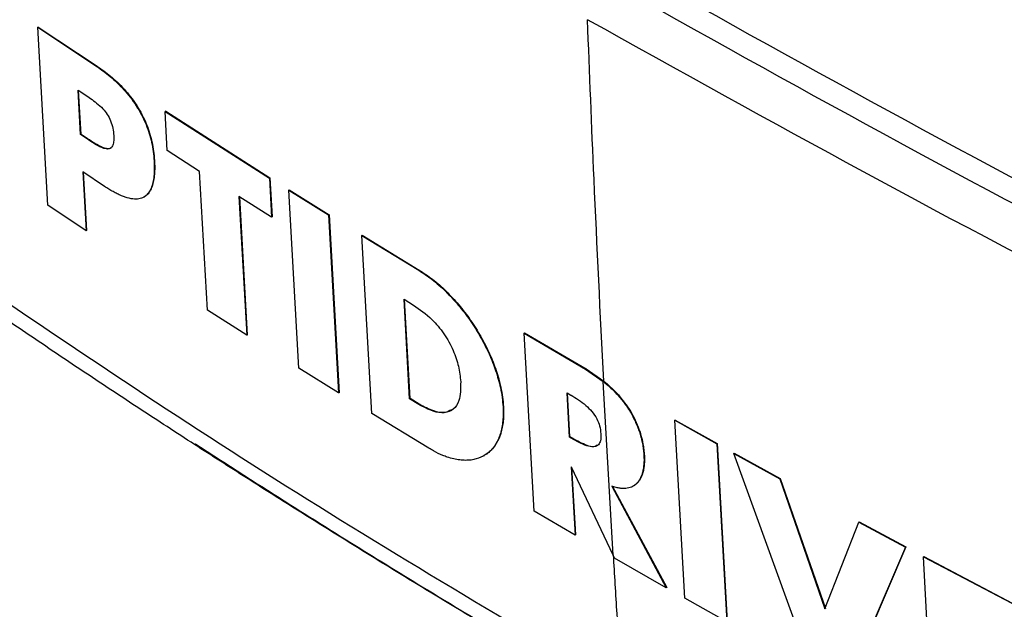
# Model space of a CAD drawing. Header units: millimetres. Extents: x -0.57 to 0.95, y -0.4 to 0.71.
# Tile 240 of 256: x 0.68337 to 0.6993, y 0.34859 to 0.35814. Entities that reach past the tile are written whole.
import ezdxf

# ---------------------------------------------------------------- set-up
doc = ezdxf.new("R2010")
doc.units = ezdxf.units.MM
doc.layers.add('FORMAT', color=7, linetype='Continuous')

msp = doc.modelspace()

# ---------------------------------------------------------------- linework, layer by layer
at = {"layer": 'FORMAT', "color": 7, "linetype": 'Continuous', "lineweight": 25}
for p, q in [((0.683667, 0.35802), (0.68366, 0.358016)), ((0.683822, 0.355136), (0.68366, 0.358016)), ((0.68366, 0.358016), (0.684613, 0.357381)), ((0.683667, 0.35802), (0.68462, 0.357386)), ((0.68462, 0.357386), (0.684613, 0.357381)), ((0.684314, 0.356996), (0.684419, 0.356926)), ((0.684353, 0.356278), (0.684314, 0.356996)), ((0.684361, 0.356282), (0.684321, 0.356991)), ((0.68573, 0.356659), (0.685723, 0.356655)), ((0.685723, 0.356655), (0.68741, 0.355576)), ((0.685756, 0.35602), (0.685723, 0.356655)), ((0.68573, 0.356659), (0.687417, 0.35558)), ((0.684361, 0.356282), (0.684353, 0.356278)), ((0.684459, 0.356208), (0.684353, 0.356278)), ((0.684466, 0.356212), (0.684361, 0.356282)), ((0.684466, 0.356212), (0.684459, 0.356208)), ((0.686279, 0.355682), (0.685756, 0.35602)), ((0.685549, 0.355861), (0.685542, 0.355857)), ((0.684741, 0.35544), (0.684388, 0.355674)), ((0.684388, 0.355674), (0.684444, 0.35472)), ((0.684395, 0.355669), (0.684451, 0.354725)), ((0.686407, 0.353437), (0.686279, 0.355682)), ((0.687417, 0.35558), (0.68741, 0.355576)), ((0.68741, 0.355576), (0.687444, 0.35494)), ((0.687417, 0.35558), (0.687451, 0.354945)), ((0.687729, 0.355384), (0.687722, 0.35538)), ((0.687722, 0.35538), (0.688367, 0.354978)), ((0.687884, 0.352499), (0.687722, 0.35538)), ((0.687729, 0.355384), (0.688374, 0.354982)), ((0.68538, 0.355268), (0.685387, 0.355273)), ((0.687444, 0.35494), (0.686916, 0.355275)), ((0.686916, 0.355275), (0.687043, 0.35303)), ((0.686923, 0.35527), (0.687051, 0.353034)), ((0.684444, 0.35472), (0.683822, 0.355136)), ((0.687451, 0.354945), (0.687444, 0.35494)), ((0.688374, 0.354982), (0.688367, 0.354978)), ((0.688367, 0.354978), (0.688528, 0.352097)), ((0.688374, 0.354982), (0.688535, 0.352101)), ((0.684451, 0.354725), (0.684444, 0.35472)), ((0.688909, 0.354651), (0.688902, 0.354647)), ((0.689064, 0.351766), (0.688902, 0.354647)), ((0.688902, 0.354647), (0.689827, 0.354082)), ((0.688909, 0.354651), (0.689834, 0.354087)), ((0.689834, 0.354087), (0.689827, 0.354082)), ((0.689587, 0.353613), (0.68974, 0.35352)), ((0.689678, 0.352001), (0.689587, 0.353613)), ((0.689685, 0.352005), (0.689595, 0.353608)), ((0.687043, 0.35303), (0.686407, 0.353437)), ((0.687051, 0.353034), (0.687043, 0.35303)), ((0.691537, 0.353069), (0.69153, 0.353065)), ((0.691691, 0.350184), (0.69153, 0.353065)), ((0.69153, 0.353065), (0.692525, 0.352483)), ((0.691537, 0.353069), (0.692532, 0.352487)), ((0.688528, 0.352097), (0.687884, 0.352499)), ((0.692532, 0.352487), (0.692525, 0.352483)), ((0.692525, 0.352483), (0.692812, 0.352285)), ((0.692532, 0.352487), (0.692819, 0.352289)), ((0.69297, 0.349474), (0.692812, 0.352285)), ((0.688535, 0.352101), (0.688528, 0.352097)), ((0.689685, 0.352005), (0.689678, 0.352001)), ((0.689824, 0.351912), (0.689678, 0.352001)), ((0.689831, 0.351916), (0.689685, 0.352005)), ((0.692225, 0.352101), (0.692289, 0.352063)), ((0.692264, 0.351382), (0.692225, 0.352101)), ((0.692271, 0.351386), (0.692232, 0.352096)), ((0.689831, 0.351916), (0.689824, 0.351912)), ((0.691197, 0.351874), (0.691189, 0.35187)), ((0.689988, 0.351201), (0.689064, 0.351766)), ((0.693977, 0.351659), (0.693969, 0.351655)), ((0.694131, 0.348774), (0.693969, 0.351655)), ((0.693969, 0.351655), (0.694647, 0.351273)), ((0.693977, 0.351659), (0.694654, 0.351277)), ((0.692271, 0.351386), (0.692264, 0.351382)), ((0.692329, 0.351345), (0.692264, 0.351382)), ((0.692336, 0.351349), (0.692271, 0.351386)), ((0.692336, 0.351349), (0.692329, 0.351345)), ((0.686196, 0.351263), (0.686212, 0.351272)), ((0.694654, 0.351277), (0.694647, 0.351273)), ((0.694647, 0.351273), (0.694809, 0.348392)), ((0.694654, 0.351277), (0.694816, 0.348396)), ((0.690884, 0.351083), (0.690891, 0.351087)), ((0.693476, 0.351083), (0.693469, 0.351079)), ((0.694931, 0.351122), (0.694924, 0.351118)), ((0.696191, 0.347625), (0.694924, 0.351118)), ((0.694924, 0.351118), (0.695666, 0.350706)), ((0.694931, 0.351122), (0.695673, 0.35071)), ((0.692298, 0.350897), (0.692291, 0.350901)), ((0.692291, 0.350901), (0.692356, 0.349794)), ((0.69297, 0.349474), (0.692298, 0.350897)), ((0.692299, 0.350898), (0.692363, 0.349798)), ((0.695673, 0.35071), (0.695666, 0.350706)), ((0.695666, 0.350706), (0.696399, 0.348605)), ((0.695673, 0.35071), (0.696406, 0.348609)), ((0.692949, 0.35059), (0.69383, 0.348945)), ((0.692956, 0.350594), (0.693838, 0.348949)), ((0.693296, 0.350588), (0.693303, 0.350593)), ((0.692356, 0.349794), (0.691691, 0.350184)), ((0.696399, 0.348605), (0.696947, 0.350006)), ((0.696954, 0.35001), (0.696947, 0.350006)), ((0.696947, 0.350006), (0.697701, 0.349601)), ((0.696954, 0.35001), (0.697708, 0.349605)), ((0.692363, 0.349798), (0.692356, 0.349794)), ((0.697701, 0.349601), (0.696725, 0.347334)), ((0.697708, 0.349605), (0.696732, 0.347338)), ((0.697708, 0.349605), (0.697701, 0.349601)), ((0.692993, 0.349424), (0.69297, 0.349474)), ((0.697998, 0.34945), (0.697991, 0.349446)), ((0.698153, 0.346565), (0.697991, 0.349446)), ((0.697991, 0.349446), (0.699525, 0.348639)), ((0.697998, 0.34945), (0.699532, 0.348643)), ((0.69383, 0.348945), (0.692993, 0.349424)), ((0.693838, 0.348949), (0.69383, 0.348945)), ((0.694809, 0.348392), (0.694131, 0.348774))]:
    msp.add_line(p, q, dxfattribs=at)
for points, knots in [([(0.7186984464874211, 0.3358190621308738), (0.7184133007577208, 0.3357388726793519), (0.7178340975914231, 0.3355759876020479), (0.7169586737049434, 0.3353322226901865), (0.7160621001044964, 0.3350842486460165), (0.7151454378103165, 0.3348325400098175), (0.7142091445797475, 0.3345771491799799), (0.7131084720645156, 0.334278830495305), (0.7118355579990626, 0.3339363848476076), (0.7106175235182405, 0.333611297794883), (0.7095995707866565, 0.3333412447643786), (0.7089155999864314, 0.3331604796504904), (0.7083459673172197, 0.3330105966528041), (0.7079827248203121, 0.3329176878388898), (0.707746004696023, 0.3328554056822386), (0.7076250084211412, 0.3328261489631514), (0.7075369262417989, 0.3328056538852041), (0.7073790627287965, 0.3327816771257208), (0.7071363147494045, 0.3327630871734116), (0.7067944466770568, 0.3327816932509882), (0.7063919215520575, 0.3328560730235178), (0.7060703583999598, 0.332953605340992), (0.7058098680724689, 0.333055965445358), (0.7056636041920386, 0.3331188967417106), (0.7055240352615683, 0.3331841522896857), (0.705352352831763, 0.3332645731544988), (0.7050667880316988, 0.3334014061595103), (0.7046421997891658, 0.3336087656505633), (0.7036938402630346, 0.3340761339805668), (0.7022804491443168, 0.3347857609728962), (0.6998272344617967, 0.3360498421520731), (0.696828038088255, 0.3376595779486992), (0.6933651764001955, 0.3396207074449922), (0.6899631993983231, 0.3416510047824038), (0.687521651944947, 0.3431885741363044), (0.6856673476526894, 0.3443959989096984), (0.6847519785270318, 0.3450026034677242), (0.683906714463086, 0.34557353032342), (0.6834730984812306, 0.3458678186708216), (0.6831813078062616, 0.3460708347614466), (0.6830217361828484, 0.3461827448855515), (0.6828890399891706, 0.3462812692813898), (0.6827479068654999, 0.3463912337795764), (0.6824289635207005, 0.3466610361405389), (0.6820911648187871, 0.3469965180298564), (0.681748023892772, 0.3473915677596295), (0.6815257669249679, 0.3476682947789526), (0.6813125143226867, 0.3479548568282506), (0.6810659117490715, 0.3483170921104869), (0.6808035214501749, 0.348705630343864), (0.6804389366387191, 0.349246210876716), (0.6800214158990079, 0.3498693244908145), (0.6795302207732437, 0.3506069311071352), (0.6790484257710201, 0.3513353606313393), (0.6785757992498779, 0.3520546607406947), (0.6781122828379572, 0.3527647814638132), (0.6776577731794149, 0.3534656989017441), (0.6772121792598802, 0.3541573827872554), (0.6767754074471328, 0.354839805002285), (0.676347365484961, 0.3555129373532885), (0.6759279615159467, 0.3561767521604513), (0.6755171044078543, 0.3568312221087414), (0.675114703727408, 0.3574763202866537), (0.6747206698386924, 0.3581120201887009), (0.6743349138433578, 0.358738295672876), (0.6739573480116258, 0.359355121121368), (0.673587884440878, 0.3599624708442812), (0.6732264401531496, 0.3605603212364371), (0.6728729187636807, 0.3611486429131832), (0.6725272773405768, 0.3617274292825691), (0.6721892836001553, 0.3622965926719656), (0.6719673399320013, 0.3626731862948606), (0.671857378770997, 0.3628597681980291)], [0, 0, 0, 0, 0.0179974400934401, 0.0365573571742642, 0.0556811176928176, 0.0753701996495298, 0.0956261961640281, 0.1164508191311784, 0.1473557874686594, 0.1796957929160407, 0.1978974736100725, 0.2161043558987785, 0.2262388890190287, 0.2368502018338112, 0.2408993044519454, 0.242526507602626, 0.2450705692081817, 0.2470264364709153, 0.252842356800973, 0.2604566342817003, 0.2674197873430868, 0.2756389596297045, 0.2780495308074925, 0.2813505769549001, 0.2834497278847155, 0.2855433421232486, 0.2906287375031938, 0.2987799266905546, 0.3083888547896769, 0.3416736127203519, 0.375388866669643, 0.4429902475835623, 0.5092705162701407, 0.5738650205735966, 0.6431510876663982, 0.6570092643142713, 0.6881745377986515, 0.7001651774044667, 0.7101510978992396, 0.7155938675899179, 0.7186040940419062, 0.7201983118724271, 0.72396663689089, 0.7276497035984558, 0.7405541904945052, 0.7454640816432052, 0.7503764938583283, 0.7556373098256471, 0.7604543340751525, 0.7685826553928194, 0.7750089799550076, 0.7874130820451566, 0.7996463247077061, 0.8117090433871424, 0.8236015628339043, 0.8353241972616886, 0.8468772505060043, 0.8582610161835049, 0.8694757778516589, 0.8805218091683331, 0.8913993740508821, 0.9021087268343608, 0.9126501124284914, 0.9230237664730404, 0.9332299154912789, 0.9432687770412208, 0.9531405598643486, 0.9628454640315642, 0.9723836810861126, 0.9817553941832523, 0.9909607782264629, 1, 1, 1, 1]), ([(0.7118154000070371, 0.3496377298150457), (0.7085840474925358, 0.3511004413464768), (0.7021213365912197, 0.354025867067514), (0.6962063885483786, 0.3573226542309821), (0.6932489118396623, 0.3589710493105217)], [0, 0, 0, 0, 0.4999995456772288, 1, 1, 1, 1]), ([(0.7114403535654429, 0.3494079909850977), (0.7082127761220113, 0.3508732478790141), (0.7017575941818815, 0.3538037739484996), (0.6958495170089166, 0.3571042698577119), (0.692895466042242, 0.3587545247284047)], [0, 0, 0, 0, 0.4999979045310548, 1, 1, 1, 1]), ([(0.6928192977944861, 0.3522892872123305), (0.6927646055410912, 0.3533775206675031), (0.6926669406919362, 0.3553207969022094), (0.6925904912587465, 0.3572775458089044), (0.6925568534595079, 0.3581385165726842)], [0, 0, 0, 0, 0.5599993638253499, 1, 1, 1, 1]), ([(0.7111662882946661, 0.3488003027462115), (0.707927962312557, 0.350263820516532), (0.7014509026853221, 0.3531910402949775), (0.6955216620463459, 0.3564892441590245), (0.6925568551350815, 0.35813844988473)], [0, 0, 0, 0, 0.4999685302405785, 0.9999999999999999, 0.9999999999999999, 0.9999999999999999, 0.9999999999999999]), ([(0.6846129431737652, 0.3573813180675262), (0.6846852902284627, 0.3573305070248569), (0.6848322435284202, 0.3572272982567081), (0.6850158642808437, 0.3570531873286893), (0.6851566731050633, 0.3568866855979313), (0.6852551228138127, 0.3567479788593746), (0.685342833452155, 0.3565972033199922), (0.6854127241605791, 0.3564455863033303), (0.6854656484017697, 0.3562966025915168), (0.6855041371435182, 0.3561500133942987), (0.6855306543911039, 0.3560015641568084), (0.6855380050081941, 0.3559051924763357), (0.685541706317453, 0.3558566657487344)], [0, 0, 0, 0, 0.1612359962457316, 0.3275069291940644, 0.4109953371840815, 0.4964965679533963, 0.5801130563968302, 0.6666154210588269, 0.7439437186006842, 0.8229774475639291, 0.9108625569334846, 1, 1, 1, 1]), ([(0.6846200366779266, 0.3573855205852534), (0.6846923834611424, 0.3573347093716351), (0.6848393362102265, 0.3572315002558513), (0.6850229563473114, 0.3570573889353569), (0.6851637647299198, 0.3568908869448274), (0.685262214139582, 0.3567521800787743), (0.685349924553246, 0.3566014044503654), (0.6854198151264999, 0.3564497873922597), (0.6854727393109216, 0.3563008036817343), (0.6855112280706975, 0.3561542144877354), (0.6855377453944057, 0.3560057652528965), (0.6855450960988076, 0.3559093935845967), (0.6855487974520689, 0.3558608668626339)], [0, 0, 0, 0, 0.161236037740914, 0.3275070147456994, 0.4109953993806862, 0.4964966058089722, 0.5801130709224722, 0.6666154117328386, 0.7439436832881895, 0.8229773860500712, 0.9108625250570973, 1, 1, 1, 1]), ([(0.684419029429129, 0.3569263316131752), (0.6844835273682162, 0.3568838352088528), (0.6845824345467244, 0.3568186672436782), (0.6847074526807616, 0.3567085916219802), (0.6847878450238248, 0.3566085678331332), (0.6848453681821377, 0.3564967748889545), (0.6848789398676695, 0.3563767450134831), (0.6848854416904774, 0.3563012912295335), (0.6848888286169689, 0.3562619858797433)], [0, 0, 0, 0, 0.3045241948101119, 0.4669859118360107, 0.588008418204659, 0.709956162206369, 0.8489104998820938, 0.9999999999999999, 0.9999999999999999, 0.9999999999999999, 0.9999999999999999]), ([(0.6848888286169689, 0.3562619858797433), (0.6848895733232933, 0.3562343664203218), (0.6848910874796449, 0.3561782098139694), (0.6848798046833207, 0.3561182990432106), (0.6848610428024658, 0.3560808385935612), (0.6848416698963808, 0.3560602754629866), (0.6848169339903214, 0.3560479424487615), (0.684784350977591, 0.3560435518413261), (0.6847430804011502, 0.3560498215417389), (0.6846732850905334, 0.3560748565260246), (0.6845773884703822, 0.3561289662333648), (0.6844983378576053, 0.3561813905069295), (0.6844585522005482, 0.3562077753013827)], [0, 0, 0, 0, 0.1124417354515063, 0.2286194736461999, 0.2851274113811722, 0.3431743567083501, 0.3997380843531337, 0.4579994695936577, 0.5379984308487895, 0.6201237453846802, 0.8088107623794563, 0.9999999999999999, 0.9999999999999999, 0.9999999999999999, 0.9999999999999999]), ([(0.684840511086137, 0.356062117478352), (0.6848350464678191, 0.3560589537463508), (0.6848215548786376, 0.3560511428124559), (0.6847912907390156, 0.3560480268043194), (0.6847502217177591, 0.3560539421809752), (0.6846803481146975, 0.3560791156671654), (0.6845844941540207, 0.3561331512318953), (0.6845054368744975, 0.3561855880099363), (0.6844656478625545, 0.3562119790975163)], [0, 0, 0, 0, 0.0619811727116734, 0.1530252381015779, 0.2780382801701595, 0.4063741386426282, 0.7012319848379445, 1, 1, 1, 1]), ([(0.685541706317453, 0.3558566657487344), (0.6855432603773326, 0.3558183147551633), (0.6855463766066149, 0.3557414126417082), (0.6855422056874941, 0.3556314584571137), (0.6855293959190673, 0.3555271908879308), (0.6855090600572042, 0.3554476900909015), (0.6854798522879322, 0.3553757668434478), (0.6854483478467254, 0.3553259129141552), (0.6854089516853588, 0.3552874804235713), (0.6853644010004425, 0.355256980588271), (0.6853125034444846, 0.355238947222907), (0.6852515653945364, 0.3552329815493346), (0.6851793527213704, 0.3552365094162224), (0.6850976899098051, 0.355256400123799), (0.6850121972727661, 0.3552891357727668), (0.684945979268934, 0.3553196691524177), (0.6848784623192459, 0.355355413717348), (0.6848101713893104, 0.3553953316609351), (0.6847642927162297, 0.3554250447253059), (0.6847413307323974, 0.3554399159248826)], [0, 0, 0, 0, 0.0714965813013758, 0.1433662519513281, 0.2168887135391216, 0.2912940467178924, 0.3295778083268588, 0.4072659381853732, 0.4468179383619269, 0.4851140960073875, 0.5631457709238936, 0.6029529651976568, 0.6508092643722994, 0.7482344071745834, 0.7977560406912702, 0.8479674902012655, 0.8983434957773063, 0.9491215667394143, 1, 1, 1, 1]), ([(0.6855487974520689, 0.3558608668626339), (0.685550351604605, 0.3558225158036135), (0.6855534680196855, 0.3557456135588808), (0.6855492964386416, 0.3556356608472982), (0.6855364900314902, 0.3555313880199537), (0.6855161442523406, 0.3554519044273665), (0.6854869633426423, 0.3553799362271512), (0.6854553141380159, 0.3553303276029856), (0.6854174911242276, 0.3552925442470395), (0.6853962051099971, 0.3552790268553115), (0.6853864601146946, 0.3552728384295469)], [0, 0, 0, 0, 0.1488845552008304, 0.2985460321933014, 0.4516492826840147, 0.6065910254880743, 0.6863132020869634, 0.8480911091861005, 0.9304542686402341, 1, 1, 1, 1]), ([(0.6931112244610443, 0.3473060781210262), (0.6911563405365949, 0.3484625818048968), (0.6872396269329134, 0.3507796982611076), (0.6836108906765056, 0.3532523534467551), (0.6817933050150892, 0.3544908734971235)], [0, 0, 0, 0, 0.499113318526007, 1, 1, 1, 1]), ([(0.6861962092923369, 0.3512627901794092), (0.6859001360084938, 0.3514551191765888), (0.6853096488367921, 0.3518386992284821), (0.6844355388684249, 0.3524175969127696), (0.6835731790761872, 0.352997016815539), (0.6827224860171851, 0.3535768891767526), (0.6821629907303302, 0.3539656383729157), (0.681884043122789, 0.354159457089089)], [0, 0, 0, 0, 0.2022676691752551, 0.4034016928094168, 0.6034018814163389, 0.8022680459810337, 1, 1, 1, 1]), ([(0.6898266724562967, 0.3540823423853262), (0.6898987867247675, 0.3540349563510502), (0.6900450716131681, 0.3539388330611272), (0.6902608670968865, 0.3537467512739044), (0.690468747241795, 0.35352281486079), (0.6906581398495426, 0.3532748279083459), (0.6908269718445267, 0.3530067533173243), (0.690966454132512, 0.3527327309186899), (0.6910761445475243, 0.3524545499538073), (0.6911413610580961, 0.3522188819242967), (0.6911770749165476, 0.3520231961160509), (0.6911852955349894, 0.3519213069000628), (0.6911894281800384, 0.3518700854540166)], [0, 0, 0, 0, 0.108134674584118, 0.2193528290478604, 0.3275096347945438, 0.4388930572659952, 0.5455065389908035, 0.6553160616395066, 0.7600648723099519, 0.8679610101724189, 0.933621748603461, 1, 1, 1, 1]), ([(0.6898337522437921, 0.3540865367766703), (0.6899058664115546, 0.3540391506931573), (0.6900521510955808, 0.353943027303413), (0.6902679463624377, 0.3537509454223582), (0.6904758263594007, 0.3535270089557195), (0.6906652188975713, 0.3532790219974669), (0.690834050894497, 0.3530109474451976), (0.6909735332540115, 0.3527369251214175), (0.6910832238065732, 0.3524587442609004), (0.6911484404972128, 0.3522230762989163), (0.6911841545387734, 0.3520273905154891), (0.6911923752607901, 0.3519255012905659), (0.6911965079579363, 0.3518742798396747)], [0, 0, 0, 0, 0.1081346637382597, 0.2193528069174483, 0.3275096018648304, 0.4388930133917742, 0.5455064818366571, 0.6553159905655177, 0.7600647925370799, 0.8679609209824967, 0.9336217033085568, 1, 1, 1, 1]), ([(0.6897401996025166, 0.3535197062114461), (0.6898415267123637, 0.3534492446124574), (0.6900145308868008, 0.3533289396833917), (0.6902393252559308, 0.3530594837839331), (0.6903882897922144, 0.3527917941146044), (0.690478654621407, 0.3525208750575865), (0.6904952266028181, 0.3523607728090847), (0.6905036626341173, 0.3522792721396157)], [0, 0, 0, 0, 0.2651618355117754, 0.4527327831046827, 0.6409854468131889, 0.8172422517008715, 1, 1, 1, 1]), ([(0.6905036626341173, 0.3522792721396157), (0.6905023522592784, 0.3521694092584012), (0.6905001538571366, 0.3519850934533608), (0.6903938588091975, 0.3518193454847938), (0.6902459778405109, 0.3517634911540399), (0.6900500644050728, 0.3517905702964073), (0.6899039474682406, 0.3518689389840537), (0.6898240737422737, 0.3519117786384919)], [0, 0, 0, 0, 0.2609320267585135, 0.4377629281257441, 0.6149350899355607, 0.7895071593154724, 1, 1, 1, 1]), ([(0.6928122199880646, 0.352285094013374), (0.6928477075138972, 0.3522551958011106), (0.6929071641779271, 0.3522051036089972), (0.6929885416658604, 0.352125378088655), (0.6930456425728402, 0.3520639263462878), (0.6930957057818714, 0.3520053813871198), (0.6931389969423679, 0.3519510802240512), (0.6931937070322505, 0.3518760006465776), (0.6932374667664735, 0.3518081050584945), (0.6932907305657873, 0.3517160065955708), (0.6933321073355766, 0.3516333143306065), (0.6933712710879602, 0.3515382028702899), (0.6933935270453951, 0.3514754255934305), (0.6934145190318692, 0.3514077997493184), (0.6934334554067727, 0.3513353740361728), (0.6934505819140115, 0.3512495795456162), (0.6934603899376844, 0.3511793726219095), (0.6934660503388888, 0.3511225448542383), (0.6934678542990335, 0.3510939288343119), (0.6934688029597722, 0.3510788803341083)], [0, 0, 0, 0, 0.1008901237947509, 0.1690337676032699, 0.2380815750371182, 0.2727937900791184, 0.3247995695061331, 0.3771255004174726, 0.4573916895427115, 0.484336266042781, 0.5886628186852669, 0.6422490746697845, 0.6962145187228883, 0.7288716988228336, 0.7945069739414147, 0.8611020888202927, 0.9285850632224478, 0.962444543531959, 1, 1, 1, 1]), ([(0.6928192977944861, 0.3522892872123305), (0.6928546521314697, 0.3522594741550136), (0.6929258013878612, 0.352199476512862), (0.6930313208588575, 0.3520936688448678), (0.6931346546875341, 0.3519732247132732), (0.6932303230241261, 0.3518386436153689), (0.6933133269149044, 0.3516940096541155), (0.6933776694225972, 0.3515494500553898), (0.6934245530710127, 0.3514077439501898), (0.6934526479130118, 0.3512849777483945), (0.6934691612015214, 0.3511764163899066), (0.6934736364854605, 0.3511142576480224), (0.6934758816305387, 0.3510830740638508)], [0, 0, 0, 0, 0.100580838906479, 0.2024151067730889, 0.3102266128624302, 0.42082579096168, 0.5287720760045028, 0.6403260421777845, 0.7419211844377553, 0.8456694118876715, 0.9225759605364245, 0.9999999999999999, 0.9999999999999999, 0.9999999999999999, 0.9999999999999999]), ([(0.6922892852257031, 0.3520632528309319), (0.692370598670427, 0.3520132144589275), (0.6924857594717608, 0.3519423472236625), (0.6926285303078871, 0.3517998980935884), (0.6927080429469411, 0.3516836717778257), (0.6927596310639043, 0.3515542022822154), (0.6927679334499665, 0.3514772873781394), (0.692772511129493, 0.3514348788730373)], [0, 0, 0, 0, 0.3763578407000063, 0.5330197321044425, 0.6912898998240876, 0.8297867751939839, 1, 1, 1, 1]), ([(0.6903554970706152, 0.3518239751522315), (0.6903209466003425, 0.3518058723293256), (0.6902411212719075, 0.3517640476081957), (0.6900559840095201, 0.3517967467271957), (0.6899106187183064, 0.3518738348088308), (0.6898311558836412, 0.3519159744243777)], [0, 0, 0, 0, 0.2570410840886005, 0.5938671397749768, 1, 1, 1, 1]), ([(0.6911894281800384, 0.3518700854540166), (0.6911908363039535, 0.3518311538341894), (0.6911936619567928, 0.3517530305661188), (0.6911870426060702, 0.3516421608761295), (0.6911720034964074, 0.3515365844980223), (0.6911477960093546, 0.3514392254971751), (0.6911041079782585, 0.3513212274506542), (0.6910434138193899, 0.3512211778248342), (0.6909673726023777, 0.3511417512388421), (0.6908819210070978, 0.3510763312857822), (0.6907830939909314, 0.3510320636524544), (0.6906724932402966, 0.3510098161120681), (0.6905837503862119, 0.3510043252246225), (0.6904898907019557, 0.3510102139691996), (0.6903909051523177, 0.3510278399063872), (0.6902983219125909, 0.3510543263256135), (0.690189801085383, 0.3510949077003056), (0.6900897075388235, 0.3511419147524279), (0.6900136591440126, 0.3511865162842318), (0.6899881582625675, 0.351201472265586)], [0, 0, 0, 0, 0.0518321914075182, 0.1040105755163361, 0.1573072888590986, 0.2110008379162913, 0.2628365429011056, 0.3682957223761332, 0.422038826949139, 0.4736962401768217, 0.5786896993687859, 0.6321359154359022, 0.6850828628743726, 0.7383903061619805, 0.7928313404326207, 0.8476627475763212, 0.8854310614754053, 0.9615822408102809, 0.9999999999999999, 0.9999999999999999, 0.9999999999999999, 0.9999999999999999]), ([(0.6911965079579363, 0.3518742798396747), (0.6911979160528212, 0.3518353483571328), (0.6912007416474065, 0.3517572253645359), (0.6911941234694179, 0.3516463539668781), (0.6911790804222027, 0.3515407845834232), (0.6911548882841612, 0.3514433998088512), (0.6911111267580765, 0.3513255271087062), (0.6910508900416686, 0.3512247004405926), (0.6909737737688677, 0.3511471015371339), (0.6909276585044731, 0.3511058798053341), (0.6908965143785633, 0.3510927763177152), (0.6908898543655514, 0.3510899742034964)], [0, 0, 0, 0, 0.1062684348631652, 0.2132466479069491, 0.3225177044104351, 0.4326023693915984, 0.5388780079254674, 0.7550946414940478, 0.8652809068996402, 0.9711910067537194, 1, 1, 1, 1]), ([(0.692772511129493, 0.3514348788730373), (0.6927724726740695, 0.3513958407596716), (0.6927724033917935, 0.3513255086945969), (0.6927360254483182, 0.3512532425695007), (0.6926697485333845, 0.3512186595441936), (0.6925332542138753, 0.3512323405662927), (0.6924117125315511, 0.351299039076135), (0.6923285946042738, 0.3513446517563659)], [0, 0, 0, 0, 0.1672344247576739, 0.3012938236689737, 0.4356497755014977, 0.6140614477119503, 0.9999999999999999, 0.9999999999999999, 0.9999999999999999, 0.9999999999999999]), ([(0.6927135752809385, 0.351249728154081), (0.6927030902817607, 0.3512428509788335), (0.6926680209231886, 0.3512198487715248), (0.6925383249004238, 0.351239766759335), (0.6924179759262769, 0.3513045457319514), (0.6923356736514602, 0.3513488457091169)], [0, 0, 0, 0, 0.1188101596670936, 0.3973864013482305, 1, 1, 1, 1]), ([(0.6932117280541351, 0.3469785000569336), (0.6929070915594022, 0.3471548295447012), (0.6922990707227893, 0.3475067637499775), (0.6913971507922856, 0.3480385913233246), (0.6905049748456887, 0.3485718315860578), (0.6896231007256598, 0.3491067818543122), (0.6887512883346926, 0.3496432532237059), (0.6878896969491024, 0.3501812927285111), (0.6870376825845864, 0.3507204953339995), (0.6864763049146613, 0.351082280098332), (0.6861962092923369, 0.3512627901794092)], [0, 0, 0, 0, 0.1268249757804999, 0.2531286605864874, 0.3789110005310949, 0.5041719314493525, 0.6289113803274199, 0.7531292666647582, 0.8768255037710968, 1, 1, 1, 1]), ([(0.6862124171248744, 0.3512721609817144), (0.6865003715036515, 0.351085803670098), (0.6870749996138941, 0.3507139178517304), (0.6879435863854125, 0.350162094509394), (0.6888145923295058, 0.3496162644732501), (0.6896886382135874, 0.3490767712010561), (0.6905655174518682, 0.3485434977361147), (0.6914454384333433, 0.3480165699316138), (0.6923277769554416, 0.347495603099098), (0.6929203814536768, 0.347152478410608), (0.6932160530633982, 0.3469812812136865)], [0, 0, 0, 0, 0.126930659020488, 0.253296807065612, 0.3791047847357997, 0.5043610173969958, 0.629072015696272, 0.753244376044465, 0.8768847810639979, 1, 1, 1, 1]), ([(0.6934688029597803, 0.3510788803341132), (0.6934697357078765, 0.3510529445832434), (0.6934716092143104, 0.3510008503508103), (0.6934675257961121, 0.3509266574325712), (0.6934578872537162, 0.3508558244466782), (0.6934439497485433, 0.3507985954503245), (0.6934254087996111, 0.3507453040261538), (0.6934038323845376, 0.3507000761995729), (0.6933747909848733, 0.3506568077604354), (0.69334604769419, 0.3506253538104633), (0.6933110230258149, 0.3505965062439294), (0.6932717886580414, 0.3505739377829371), (0.6932239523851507, 0.3505575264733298), (0.6931811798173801, 0.3505503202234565), (0.6931341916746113, 0.3505483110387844), (0.6930828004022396, 0.3505521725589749), (0.6930285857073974, 0.3505634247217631), (0.6929835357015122, 0.3505767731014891), (0.6929595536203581, 0.3505856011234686), (0.6929487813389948, 0.3505895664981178)], [0, 0, 0, 0, 0.0699420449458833, 0.140484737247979, 0.2119684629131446, 0.2841551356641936, 0.3273719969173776, 0.399965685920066, 0.4589184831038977, 0.5184548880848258, 0.5616862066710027, 0.6344969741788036, 0.6938924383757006, 0.7540231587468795, 0.7933060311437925, 0.8593187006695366, 0.9263675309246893, 0.966925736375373, 0.9999999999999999, 0.9999999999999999, 0.9999999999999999, 0.9999999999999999]), ([(0.6934758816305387, 0.3510830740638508), (0.693476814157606, 0.3510571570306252), (0.6934786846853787, 0.3510051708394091), (0.6934746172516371, 0.350930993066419), (0.6934649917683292, 0.3508601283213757), (0.6934499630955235, 0.3507984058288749), (0.6934308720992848, 0.3507456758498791), (0.6934087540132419, 0.3507011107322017), (0.6933819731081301, 0.350660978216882), (0.6933503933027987, 0.3506270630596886), (0.6933237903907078, 0.3506044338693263), (0.6933066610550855, 0.3505954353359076), (0.6933026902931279, 0.3505933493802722)], [0, 0, 0, 0, 0.1177648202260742, 0.2362208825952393, 0.3570481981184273, 0.4787964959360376, 0.5758702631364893, 0.6735313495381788, 0.7731857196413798, 0.8735982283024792, 0.9706987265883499, 1, 1, 1, 1]), ([(0.6931125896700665, 0.347306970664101), (0.693086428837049, 0.3477118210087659), (0.693039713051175, 0.3484347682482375), (0.6929959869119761, 0.3491596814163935), (0.6929767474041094, 0.3494786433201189)], [0, 0, 0, 0, 0.559999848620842, 1, 1, 1, 1])]:
    msp.add_open_spline(points, degree=3, knots=knots, dxfattribs=at)

doc.saveas('drawing.dxf')
